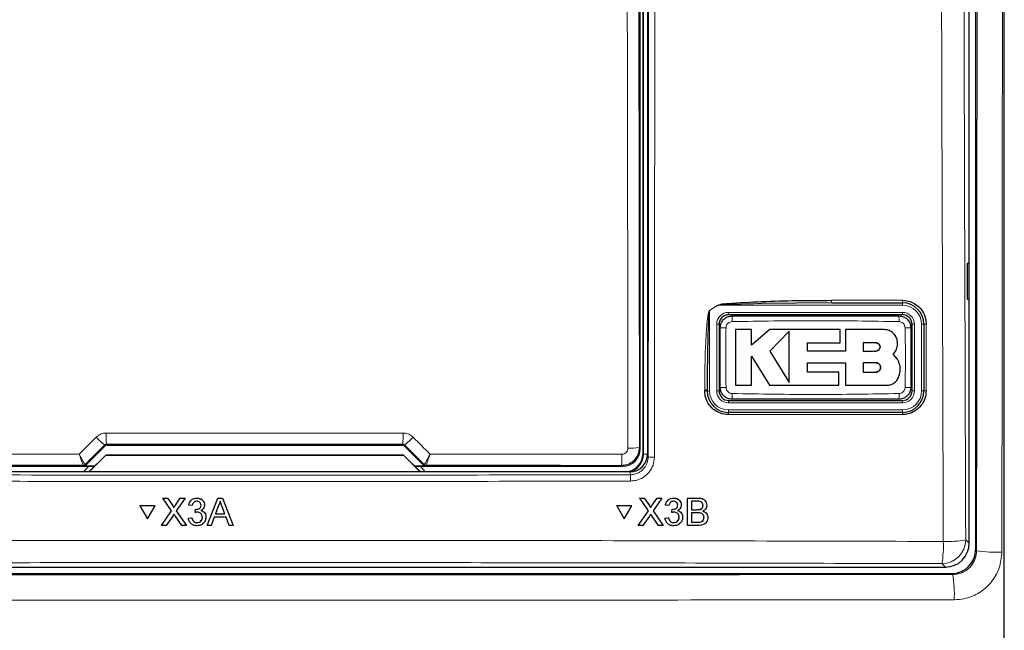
# Paper-space layout 'Blatt3' of a CAD drawing. Header units: millimetres. Extents: x 5 to 418, y 2 to 292.
# Tile 9 of 56: x 72 to 99, y 150 to 168. Entities that reach past the tile are written whole.
import ezdxf

# ---------------------------------------------------------------- set-up
doc = ezdxf.new("R2010")
doc.units = ezdxf.units.MM

psp = doc.layouts.new('Blatt3')

# ---------------------------------------------------------------- linework, layer by layer
at = {"color": 7, "linetype": 'Continuous', "lineweight": 25}
for p, q in [((98.6699, 222.0691), (98.6699, 152.7106)), ((98.4908, 152.8888), (98.4908, 198.1014)), ((99.4741, 145.3329), (99.4741, 194.1507)), ((89.3574, 193.0231), (89.3574, 155.3897)), ((89.4908, 193.0565), (89.4908, 155.3909)), ((89.2848, 155.5456), (89.2848, 192.8672)), ((98.489, 160.7231), (98.4383, 160.724)), ((98.4383, 160.724), (98.4383, 159.7221)), ((98.489, 159.723), (98.489, 160.7231)), ((94.6442, 159.6231), (92.6816, 159.6062)), ((94.6442, 159.6231), (96.6241, 159.6231)), ((98.4383, 159.7221), (98.489, 159.723)), ((91.4908, 159.0231), (91.4908, 157.1564)), ((96.6241, 159.2897), (91.7574, 159.2897)), ((96.8908, 157.1564), (96.8908, 159.0231)), ((97.2241, 159.0231), (97.2241, 157.1564)), ((92.4017, 158.8744), (91.9509, 158.8744)), ((92.4017, 158.4372), (92.4017, 158.8744)), ((92.9148, 158.8744), (92.4017, 158.4372)), ((94.8823, 158.8744), (92.9148, 158.8744)), ((93.4526, 158.8256), (92.9148, 158.2724)), ((94.8823, 158.5041), (94.8823, 158.8744)), ((95.0248, 158.8744), (95.0248, 158.2677)), ((96.1092, 158.8744), (95.0248, 158.8744)), ((93.963, 158.5041), (94.8823, 158.5041)), ((93.963, 158.2677), (93.963, 158.5041)), ((95.8817, 158.5012), (95.5248, 158.5012)), ((95.5248, 158.5012), (95.5248, 158.2724)), ((92.9148, 158.2724), (93.4526, 157.3886)), ((95.0248, 158.2677), (93.963, 158.2677)), ((95.5248, 158.2724), (95.8817, 158.2724)), ((92.4015, 158.1294), (92.8978, 157.3137)), ((92.4015, 157.3137), (92.4015, 158.1294)), ((93.9632, 157.9449), (95.0248, 157.9449)), ((93.9632, 157.6835), (93.9632, 157.9449)), ((95.0248, 157.9449), (95.0248, 157.3137)), ((95.5248, 157.9449), (95.5248, 157.6835)), ((95.8817, 157.9449), (95.5248, 157.9449)), ((96.4837, 158.0447), (96.367, 158.1892)), ((94.8455, 157.6835), (93.9632, 157.6835)), ((94.8455, 157.3137), (94.8455, 157.6835)), ((95.5248, 157.6835), (95.8817, 157.6835)), ((91.1574, 157.1564), (91.1574, 157.1794)), ((91.9509, 157.3137), (92.4015, 157.3137)), ((92.8978, 157.3137), (94.8455, 157.3137)), ((95.0248, 157.3137), (96.1886, 157.3137)), ((91.7574, 156.8897), (96.6241, 156.8897)), ((96.6241, 156.5564), (91.7574, 156.5564)), ((73.7544, 155.07), (74.3046, 155.6202)), ((74.3517, 155.6397), (82.6298, 155.6397)), ((82.677, 155.6202), (83.2271, 155.07)), ((73.85, 154.8897), (74.3219, 155.3616)), ((74.3241, 155.3564), (73.8574, 154.8897)), ((74.3219, 155.3616), (74.3241, 155.3564)), ((74.3219, 155.3616), (82.6596, 155.3616)), ((82.6574, 155.3564), (74.3241, 155.3564)), ((82.6596, 155.3616), (82.6574, 155.3564)), ((83.1241, 154.8897), (82.6574, 155.3564)), ((82.6596, 155.3616), (83.1315, 154.8897)), ((88.9914, 154.8897), (67.9901, 154.8897)), ((68.1966, 155.0456), (74.0059, 155.0456)), ((73.8546, 155.0456), (73.7038, 154.8948)), ((73.7038, 154.8948), (73.7038, 154.8897)), ((74.0108, 155.0505), (73.7072, 155.0505)), ((83.2743, 155.0505), (82.9707, 155.0505)), ((82.9756, 155.0456), (88.7849, 155.0456)), ((83.2777, 154.8948), (83.1269, 155.0456)), ((83.2777, 154.8897), (83.2777, 154.8948)), ((75.9234, 154.1547), (75.9236, 154.1569)), ((76.1676, 153.8013), (75.9234, 154.1547)), ((75.9234, 154.1547), (76.0536, 154.1547)), ((76.0536, 154.1547), (76.0538, 154.1569)), ((76.0536, 154.1547), (76.1875, 153.961)), ((76.2773, 153.9608), (76.4106, 154.1547)), ((76.5426, 154.1547), (76.2987, 153.8001)), ((76.4106, 154.1547), (76.4107, 154.1568)), ((76.4106, 154.1547), (76.5426, 154.1547)), ((76.5426, 154.1547), (76.5428, 154.1568)), ((76.8704, 154.1547), (76.8705, 154.1568)), ((77.1607, 153.3897), (77.4649, 154.1547)), ((77.4649, 154.1547), (77.465, 154.1568)), ((77.4649, 154.1547), (77.5868, 154.1547)), ((77.5868, 154.1547), (77.587, 154.1569)), ((77.5868, 154.1547), (77.8914, 153.3897)), ((89.2669, 154.1569), (89.3971, 154.1569)), ((89.2681, 154.1547), (89.2669, 154.1569)), ((89.5112, 153.8013), (89.2681, 154.1547)), ((89.2681, 154.1547), (89.3983, 154.1547)), ((89.3983, 154.1547), (89.3971, 154.1569)), ((89.3971, 154.1569), (89.5303, 153.9632)), ((89.3983, 154.1547), (89.5315, 153.961)), ((89.6213, 153.9608), (89.755, 154.1547)), ((89.887, 154.1547), (89.6422, 153.8001)), ((89.755, 154.1547), (89.7538, 154.1568)), ((89.755, 154.1547), (89.887, 154.1547)), ((89.887, 154.1547), (89.8858, 154.1568)), ((90.2145, 154.1547), (90.2134, 154.1568)), ((90.6074, 153.3897), (90.6092, 154.1547)), ((90.6092, 154.1547), (90.6081, 154.1568)), ((90.6092, 154.1547), (90.8961, 154.1547)), ((90.7171, 154.0664), (90.7165, 153.831)), ((90.863, 154.0664), (90.7171, 154.0664)), ((75.2796, 153.9385), (75.2797, 153.9407)), ((75.2796, 153.9385), (75.4914, 153.5726)), ((75.7029, 153.9385), (75.2796, 153.9385)), ((75.7031, 153.9407), (75.2797, 153.9407)), ((75.4914, 153.5726), (75.7029, 153.9385)), ((75.7029, 153.9385), (75.7031, 153.9407)), ((75.8843, 153.3897), (76.1676, 153.8013)), ((76.2273, 153.8881), (76.2274, 153.8902)), ((76.2987, 153.8001), (76.5822, 153.3897)), ((76.6462, 153.9585), (76.6464, 153.9607)), ((76.7445, 153.9487), (76.6462, 153.9585)), ((76.8223, 153.7526), (76.8324, 153.8409)), ((76.8324, 153.8409), (76.8325, 153.843)), ((76.8465, 153.8398), (76.8467, 153.8419)), ((77.0877, 153.9456), (77.0879, 153.948)), ((77.0885, 153.9602), (77.0887, 153.9623)), ((77.4735, 153.9251), (77.3951, 153.7134)), ((77.6568, 153.7134), (77.5823, 153.9144)), ((88.6241, 153.9385), (88.6229, 153.9407)), ((89.046, 153.9407), (88.6229, 153.9407)), ((89.0472, 153.9385), (88.6241, 153.9385)), ((88.6241, 153.9385), (88.8348, 153.5726)), ((88.8348, 153.5726), (89.0472, 153.9385)), ((89.0472, 153.9385), (89.046, 153.9407)), ((89.227, 153.3897), (89.5112, 153.8013)), ((89.563, 153.9112), (89.5616, 153.9137)), ((89.6422, 153.8001), (89.9244, 153.3897)), ((89.9899, 153.9585), (89.9888, 153.9607)), ((90.0881, 153.9487), (89.9899, 153.9585)), ((90.1653, 153.7526), (90.1757, 153.8409)), ((90.1757, 153.8409), (90.1745, 153.843)), ((90.1898, 153.8398), (90.1887, 153.8419)), ((90.3337, 153.957), (90.3326, 153.9591)), ((90.4097, 154.0484), (90.4084, 154.0508)), ((90.7165, 153.831), (90.8745, 153.831)), ((90.9666, 153.8401), (90.9654, 153.8423)), ((91.041, 153.9469), (91.0398, 153.9491)), ((91.1262, 154.0464), (91.1249, 154.0489)), ((76.1976, 153.653), (76.0163, 153.3897)), ((76.4518, 153.3897), (76.2651, 153.66)), ((76.6365, 153.5957), (76.7348, 153.6055)), ((76.6365, 153.5957), (76.6366, 153.5978)), ((76.7348, 153.6055), (76.7349, 153.6076)), ((76.8223, 153.7526), (76.8224, 153.7547)), ((77.127, 153.5974), (77.1272, 153.5998)), ((77.1279, 153.6199), (77.1281, 153.622)), ((77.3626, 153.6251), (77.2754, 153.3897)), ((77.6894, 153.6251), (77.3626, 153.6251)), ((77.3951, 153.7134), (77.6568, 153.7134)), ((77.7767, 153.3897), (77.6894, 153.6251)), ((89.5407, 153.653), (89.3589, 153.3897)), ((89.7941, 153.3897), (89.6083, 153.66)), ((89.9793, 153.5957), (89.9781, 153.5978)), ((89.9793, 153.5957), (90.0775, 153.6055)), ((90.0775, 153.6055), (90.0764, 153.6076)), ((90.1653, 153.7526), (90.1642, 153.7547)), ((90.3722, 153.6206), (90.3711, 153.6228)), ((90.4474, 153.7204), (90.4461, 153.7228)), ((90.7163, 153.7428), (90.7157, 153.478)), ((90.8851, 153.7428), (90.7163, 153.7428)), ((91.0696, 153.6104), (91.0685, 153.6126)), ((91.157, 153.6976), (91.1557, 153.7001)), ((75.8843, 153.3897), (75.8845, 153.3919)), ((76.0163, 153.3897), (75.8843, 153.3897)), ((76.5822, 153.3897), (76.4518, 153.3897)), ((76.5822, 153.3897), (76.5824, 153.3918)), ((76.8786, 153.4682), (76.8787, 153.4703)), ((77.1607, 153.3897), (77.1609, 153.3918)), ((77.2754, 153.3897), (77.1607, 153.3897)), ((77.8914, 153.3897), (77.7767, 153.3897)), ((77.8914, 153.3897), (77.8916, 153.3919)), ((89.227, 153.3897), (89.2258, 153.3919)), ((89.3589, 153.3897), (89.227, 153.3897)), ((89.9244, 153.3897), (89.7941, 153.3897)), ((89.9244, 153.3897), (89.9233, 153.3918)), ((90.0052, 153.503), (90.0065, 153.5006)), ((90.2208, 153.4682), (90.2197, 153.4703)), ((90.6074, 153.3897), (90.6063, 153.3919)), ((90.8951, 153.3897), (90.6074, 153.3897)), ((90.7157, 153.478), (90.897, 153.478)), ((90.9625, 153.4817), (90.9613, 153.4838)), ((59.1565, 152.2231), (97.825, 152.2231)), ((58.9782, 152.044), (98.0033, 152.044))]:
    psp.add_line(p, q, dxfattribs=at)
at = {"color": 7, "linetype": 'Continuous', "lineweight": 18}
for p, q in [((89.372, 155.3897), (89.372, 193.0231)), ((89.2427, 170.0272), (89.2585, 155.5719)), ((94.641, 159.6938), (96.6204, 159.6938)), ((96.6241, 159.5564), (96.6241, 159.6231)), ((91.4537, 159.5564), (91.2241, 159.409)), ((91.2241, 159.409), (91.2241, 157.1564)), ((91.4537, 159.5564), (91.4511, 159.5604)), ((96.6241, 159.5564), (91.4537, 159.5564)), ((91.7574, 159.3564), (96.6241, 159.3564)), ((91.7574, 159.3564), (91.7574, 159.2897)), ((96.6241, 159.3564), (96.6241, 159.2897)), ((91.4241, 157.1564), (91.4241, 159.0231)), ((91.4241, 159.0231), (91.4908, 159.0231)), ((96.8908, 159.0231), (96.9574, 159.0231)), ((96.9574, 159.0231), (96.9574, 157.1564)), ((97.1574, 157.1564), (97.1574, 159.0231)), ((97.1574, 159.0231), (97.2241, 159.0231)), ((91.0882, 157.1606), (91.0882, 157.1836)), ((91.2241, 157.1564), (91.1574, 157.1564)), ((91.4241, 157.1564), (91.4908, 157.1564)), ((96.8908, 157.1564), (96.9574, 157.1564)), ((97.1574, 157.1564), (97.2241, 157.1564)), ((91.7574, 156.8897), (91.7574, 156.8231)), ((96.6241, 156.8231), (91.7574, 156.8231)), ((96.6241, 156.8897), (96.6241, 156.8231)), ((91.7574, 156.6231), (96.6241, 156.6231)), ((91.7574, 156.6231), (91.7574, 156.5564)), ((96.6241, 156.6231), (96.6241, 156.5564)), ((96.6204, 156.494), (91.7547, 156.494)), ((74.3046, 155.6202), (74.2944, 155.6447)), ((74.3415, 155.6644), (74.3517, 155.6397)), ((82.6298, 155.6397), (82.6401, 155.6644)), ((82.6871, 155.6447), (82.677, 155.6202)), ((89.2585, 155.5719), (89.2848, 155.5456)), ((89.372, 155.3897), (89.3574, 155.3897)), ((89.372, 155.3897), (89.4908, 155.3897)), ((89.4908, 155.3909), (89.5068, 155.3106)), ((73.6974, 155.0743), (73.6972, 155.0744)), ((73.7072, 155.0505), (73.6974, 155.0743)), ((73.7445, 155.0938), (73.7442, 155.0939)), ((73.7445, 155.0938), (73.7544, 155.07)), ((83.2271, 155.07), (83.237, 155.0938)), ((83.237, 155.0938), (83.2373, 155.0939)), ((83.2841, 155.0743), (83.2743, 155.0505)), ((83.2843, 155.0744), (83.2841, 155.0743)), ((88.7849, 155.0456), (88.7586, 155.0719)), ((89.0073, 154.8103), (88.9914, 154.8897)), ((90.8961, 154.1547), (90.8949, 154.1569)), ((76.1875, 153.961), (76.1876, 153.9632)), ((76.2773, 153.9608), (76.2775, 153.963)), ((89.5315, 153.961), (89.5303, 153.9632)), ((89.6213, 153.9608), (89.6201, 153.963)), ((90.8745, 153.831), (90.8733, 153.8332)), ((90.897, 153.478), (90.8958, 153.4802)), ((98.3937, 152.9859), (98.4908, 152.8888)), ((98.6699, 152.7106), (98.6982, 152.6823)), ((97.825, 152.2231), (97.7279, 152.3202)), ((98.0316, 152.0158), (98.0033, 152.044))]:
    psp.add_line(p, q, dxfattribs=at)
at = {"color": 7, "linetype": 'Continuous', "lineweight": 18, "flags": 128}
for points in [[(88.937, 155.5512), (88.9362, 156.2166), (88.9333, 158.878), (88.9212, 170.0064)], [(91.2241, 159.409), (91.2238, 159.4095), (91.2235, 159.41), (91.2231, 159.4106), (91.2228, 159.4111), (91.2225, 159.4116), (91.2222, 159.4121), (91.2218, 159.4126), (91.2215, 159.4131)]]:
    psp.add_lwpolyline(points, dxfattribs=at)
at = {"color": 7, "linetype": 'Continuous', "lineweight": 18}
for centre, radius, start, end in [((95.0102, 159.6754), 0.3697, 177.15399, 188.14165), ((96.9498, 159.6754), 0.3299, 176.81146, 189.13215), ((91.7574, 159.0231), 0.3333, 90, 180), ((96.6241, 159.0231), 0.5333, 0, 90), ((96.6241, 159.0231), 0.3333, 0, 90), ((93.8728, 159.1353), 2.019, 176.5613, 181.10574), ((94.5117, 159.1353), 2.016, 358.89256, 3.4435), ((97.2719, 158.7732), 0.2544, 86.60506, 100.82752), ((91.6453, 156.9939), 1.9329, 88.84421, 93.59596), ((96.7363, 156.996), 1.9308, 86.40242, 91.15906), ((91.1059, 156.9026), 0.2816, 79.45211, 93.59975), ((91.1059, 156.8799), 0.2813, 79.44538, 93.60648), ((91.7574, 157.1564), 0.5333, 180, 270), ((91.7574, 157.1564), 0.3333, 180, 270), ((91.6453, 159.186), 1.9335, 266.40474, 271.15498), ((96.6241, 157.1564), 0.5333, 270, 0), ((96.6241, 157.1564), 0.3333, 270, 0), ((96.7362, 159.1854), 1.9328, 268.8442, 273.59604), ((97.2719, 156.9137), 0.2474, 86.50842, 101.14062), ((93.8698, 157.0441), 2.016, 178.89262, 183.44359), ((94.5102, 157.0442), 2.0176, 356.55887, 1.10644), ((92.1344, 156.5089), 0.38, 172.81928, 182.25139), ((96.8995, 156.5089), 0.2795, 170.21036, 183.05545), ((75.1886, 156.8884), 1.5318, 222.19105, 234.28272), ((79.9875, 155.9054), 5.6511, 179.27487, 182.44426), ((76.9917, 155.9055), 5.6535, 357.55642, 0.72446), ((81.7928, 156.8884), 1.5318, 305.71757, 317.80866), ((89.0117, 156.894), 1.3449, 266.81545, 280.57302), ((86.479, 155.3131), 2.2923, 353.96188, 1.78492), ((89.6369, 156.0067), 0.7081, 259.40943, 273.41368), ((73.6974, 155.1409), 0.0667, 270.0135, 314.98572), ((83.2841, 155.1409), 0.0667, 225.01463, 269.98616), ((87.3027, 154.6704), 1.7103, 358.75871, 4.69181), ((97.7258, 152.988), 0.6679, 270.18334, 359.81655), ((97.8955, 155.5526), 2.6145, 267.18248, 280.98418), ((94.8229, 152.8146), 2.9468, 350.33992, 2.4611), ((99.2295, 155.7469), 3.1103, 260.16389, 273.2621), ((94.8418, 151.4847), 3.2337, 356.86319, 9.45365)]:
    psp.add_arc(centre, radius, start, end, dxfattribs=at)
at = {"color": 7, "linetype": 'Continuous', "lineweight": 25}
for centre, radius, start, end in [((96.6241, 159.0231), 0.6, 0, 90), ((91.7574, 159.0231), 0.2667, 90, 180), ((96.6241, 159.0231), 0.2667, 360, 90), ((91.7574, 157.1564), 0.6, 180, 270), ((91.7574, 157.1564), 0.2667, 180, 270), ((96.6241, 157.1564), 0.6, 270, 360), ((96.6241, 157.1564), 0.2667, 270, 360), ((88.8574, 155.3897), 0.5, 270, 0), ((88.8574, 155.3897), 0.5146, 283.67927, 0), ((73.6971, 155.141), 0.0666, 270.061, 314.97395), ((83.2844, 155.141), 0.0666, 225.02515, 269.9399)]:
    psp.add_arc(centre, radius, start, end, dxfattribs=at)
at = {"color": 7, "linetype": 'Continuous', "lineweight": 18}
for centre, major_axis, ratio, start_param, end_param in [((97.1542, 171.2497), (295.3334, 295.4238), 0.0123167, 1.6359514, 1.6378189), ((78.4908, 150.5319), (294.0695, 0), 0.0174551, 1.5566859, 1.5849067), ((59.8273, 171.2497), (-295.3334, 295.4238), 0.0123167, 4.6453664, 4.6472339), ((78.4908, 149.9427), (294.0328, 0), 0.0174551, 1.5871, 1.6057242), ((78.4908, 149.9427), (294.0328, 0), 0.0174551, 1.5358685, 1.5544927)]:
    psp.add_ellipse(centre, major_axis=major_axis, ratio=ratio, start_param=start_param, end_param=end_param, dxfattribs=at)
at = {"color": 7, "linetype": 'Continuous', "lineweight": 25}
for centre, major_axis, ratio, start_param, end_param in [((74.3517, 155.573), (-0.0255, 0.0616), 0.9998216, 5.8905493, 6.6758213), ((82.6298, 155.573), (0.0255, 0.0616), 0.9998216, 5.8905493, 6.6758213), ((88.7849, 155.5456), (0.3536, 0.3536), 0.9998985, 3.9271431, 5.4976349), ((88.9907, 155.3916), (0.0982, -0.4923), 0.9960441, 6.0870179, 7.6562931), ((73.7072, 155.1172), (0.0255, -0.0616), 0.9998216, 5.8905493, 6.6758213), ((83.2743, 155.1172), (0.0255, 0.0616), 0.9998216, 2.7489567, 3.5342286), ((97.8232, 152.8906), (0.4727, -0.4727), 0.9972647, 5.4991567, 7.0672139), ((98.0031, 152.7108), (-0.4715, 0.4715), 0.9996955, 2.3563468, 3.9268385)]:
    psp.add_ellipse(centre, major_axis=major_axis, ratio=ratio, start_param=start_param, end_param=end_param, dxfattribs=at)
at = {"color": 7, "linetype": 'Continuous', "lineweight": 18}
for points, knots in [([(97.767, 152.9412), (97.7654, 153.3846), (97.7576, 155.6018), (97.7265, 164.9167), (97.6902, 178.221), (97.6712, 189.7585), (97.664, 194.1878)], [0, 0, 0, 0, 0.03228761, 0.16143821, 0.67806662, 1, 1, 1, 1]), ([(98.291, 194.206), (98.3027, 187.3325), (98.3261, 173.5826), (98.3711, 159.8524), (98.3937, 152.9859)], [0, 0, 0, 0, 0.4998997, 1, 1, 1, 1]), ([(98.6982, 152.6823), (98.702, 156.4208), (98.7095, 163.8983), (98.7205, 177.7511), (98.7253, 187.8694), (98.7284, 194.2438)], [0, 0, 0, 0, 0.27005696, 0.5401438, 1, 1, 1, 1]), ([(99.4368, 194.1507), (99.4338, 187.7984), (99.4289, 177.7004), (99.4179, 163.865), (99.4103, 156.3829), (99.4065, 152.6417)], [0, 0, 0, 0, 0.4588365, 0.7294033, 1, 1, 1, 1]), ([(89.5068, 155.3106), (89.5134, 161.6043), (89.5267, 174.1938), (89.5339, 186.7994), (89.5376, 193.1033)], [0, 0, 0, 0, 0.4999168, 1, 1, 1, 1]), ([(89.7099, 193.0985), (89.7098, 192.9875), (89.7095, 192.4321), (89.7083, 190.0998), (89.703, 180.7711), (89.6936, 168.7235), (89.6825, 158.4627), (89.6791, 155.2998)], [0, 0, 0, 0, 0.0088087, 0.0440433, 0.1849823, 0.7487664, 1, 1, 1, 1]), ([(92.6816, 159.6062), (92.3719, 159.5978), (91.9851, 159.5873), (91.5746, 159.5753), (91.4759, 159.5599), (91.4537, 159.5564)], [0, 0, 0, 0, 0.7565324, 0.94513166, 1, 1, 1, 1]), ([(91.0882, 157.1836), (91.0884, 157.2723), (91.0896, 157.7159), (91.1025, 158.2813), (91.1332, 158.8311), (91.153, 159.0707), (91.1699, 159.2153), (91.1834, 159.302), (91.1963, 159.3594), (91.206, 159.3936), (91.2176, 159.4103), (91.2208, 159.4125), (91.2215, 159.4131)], [0, 0, 0, 0, 0.1187953, 0.5940503, 0.7569488, 0.8560529, 0.9159265, 0.9518662, 0.9733046, 0.9948395, 0.9987731, 1, 1, 1, 1]), ([(91.2215, 159.4131), (91.259, 159.437), (91.3357, 159.4858), (91.4121, 159.5352), (91.4511, 159.5604)], [0, 0, 0, 0, 0.4887737, 1, 1, 1, 1]), ([(91.8542, 159.0963), (91.8353, 159.0941), (91.7975, 159.0897), (91.7472, 159.0602), (91.7089, 159.0174), (91.688, 158.9702), (91.6854, 158.9389), (91.6843, 158.9265)], [0, 0, 0, 0, 0.2133977, 0.4285953, 0.6443174, 0.8592696, 1, 1, 1, 1]), ([(96.5274, 159.0963), (95.7487, 159.1098), (94.1909, 159.1367), (92.6332, 159.1098), (91.8542, 159.0963)], [0, 0, 0, 0, 0.49989568, 1, 1, 1, 1]), ([(96.6972, 158.9265), (96.695, 158.9453), (96.6906, 158.9832), (96.661, 159.0335), (96.6182, 159.0718), (96.571, 159.0927), (96.5397, 159.0953), (96.5274, 159.0963)], [0, 0, 0, 0, 0.2138454, 0.4291995, 0.6449158, 0.8596436, 1, 1, 1, 1]), ([(97.287, 159.0271), (97.287, 158.9828), (97.287, 158.761), (97.287, 158.1388), (97.287, 157.561), (97.287, 157.1606)], [0, 0, 0, 0, 0.0712951, 0.3564724, 1, 1, 1, 1]), ([(91.6843, 158.9265), (91.6806, 158.709), (91.671, 158.1512), (91.6793, 157.5933), (91.6843, 157.253)], [0, 0, 0, 0, 0.389865, 1, 1, 1, 1]), ([(96.6972, 157.253), (96.7009, 157.4704), (96.7105, 158.0282), (96.7022, 158.5861), (96.6972, 158.9265)], [0, 0, 0, 0, 0.389867, 1, 1, 1, 1]), ([(91.6843, 157.253), (91.6865, 157.2341), (91.6909, 157.1962), (91.7205, 157.1459), (91.7634, 157.1076), (91.8106, 157.0868), (91.8418, 157.0841), (91.8542, 157.0831)], [0, 0, 0, 0, 0.2138475, 0.4292026, 0.6449138, 0.859644, 1, 1, 1, 1]), ([(96.5274, 157.0831), (96.5462, 157.0853), (96.584, 157.0897), (96.6343, 157.1192), (96.6727, 157.162), (96.6936, 157.2093), (96.6962, 157.2406), (96.6972, 157.253)], [0, 0, 0, 0, 0.2133928, 0.4285874, 0.6443148, 0.8592626, 1, 1, 1, 1]), ([(91.8542, 157.0831), (92.6329, 157.0696), (94.1906, 157.0427), (95.7483, 157.0696), (96.5274, 157.0831)], [0, 0, 0, 0, 0.4998953, 1, 1, 1, 1]), ([(73.5814, 155.3869), (73.7122, 155.5178), (73.8696, 155.6754), (74.0271, 155.8329), (74.0537, 155.8596)], [0, 0, 0, 0, 0.830622, 1, 1, 1, 1]), ([(74.0537, 155.8596), (74.0886, 155.8882), (74.1583, 155.9455), (74.2624, 155.9743), (74.322, 155.9764), (74.3368, 155.977)], [0, 0, 0, 0, 0.4289688, 0.8581065, 1, 1, 1, 1]), ([(74.3368, 155.977), (74.559, 155.977), (75.67, 155.9773), (78.4394, 155.9777), (80.9865, 155.9772), (82.6447, 155.977)], [0, 0, 0, 0, 0.0802422, 0.4012143, 1, 1, 1, 1]), ([(82.6447, 155.977), (82.6896, 155.9725), (82.7793, 155.9636), (82.8732, 155.9104), (82.9168, 155.8698), (82.9278, 155.8596)], [0, 0, 0, 0, 0.4282331, 0.8563406, 1, 1, 1, 1]), ([(82.9278, 155.8596), (83.0846, 155.7027), (83.2421, 155.5451), (83.3995, 155.3875), (83.4001, 155.3869)], [0, 0, 0, 0, 0.9960454, 1, 1, 1, 1]), ([(74.3415, 155.6644), (74.339, 155.6644), (74.329, 155.664), (74.3114, 155.6589), (74.3001, 155.6495), (74.2944, 155.6447)], [0, 0, 0, 0, 0.1384775, 0.5625141, 1, 1, 1, 1]), ([(82.6871, 155.6447), (82.6853, 155.6464), (82.6782, 155.6531), (82.6628, 155.6621), (82.6476, 155.6637), (82.6401, 155.6644)], [0, 0, 0, 0, 0.1482242, 0.579923, 1, 1, 1, 1]), ([(89.2585, 155.5719), (89.2529, 155.5158), (89.2419, 155.4033), (89.1558, 155.2535), (89.0292, 155.1406), (88.8887, 155.0806), (88.7958, 155.0744), (88.7586, 155.0719)], [0, 0, 0, 0, 0.2145749, 0.4294585, 0.6438366, 0.8576315, 1, 1, 1, 1]), ([(88.7702, 155.3845), (88.7826, 155.3853), (88.8136, 155.3873), (88.8605, 155.4073), (88.9028, 155.445), (88.9315, 155.495), (88.9351, 155.5325), (88.937, 155.5512)], [0, 0, 0, 0, 0.1424492, 0.3561874, 0.5704219, 0.7852496, 1, 1, 1, 1]), ([(68.2113, 155.3845), (68.4334, 155.3846), (69.5439, 155.3853), (71.3338, 155.3862), (72.902, 155.3867), (73.5814, 155.3869)], [0, 0, 0, 0, 0.1241021, 0.6205162, 1, 1, 1, 1]), ([(73.7442, 155.0939), (73.7436, 155.0942), (73.7406, 155.0958), (73.7252, 155.1181), (73.6874, 155.184), (73.6427, 155.2674), (73.6087, 155.3332), (73.5911, 155.3677), (73.5844, 155.381), (73.5817, 155.3862), (73.5814, 155.3869)], [0, 0, 0, 0, 0.0500923, 0.2741444, 0.5151568, 0.7656666, 0.9118825, 0.9655795, 0.9952752, 1, 1, 1, 1]), ([(73.6972, 155.0744), (73.6967, 155.0747), (73.6944, 155.0767), (73.6832, 155.1007), (73.6562, 155.1711), (73.6246, 155.2599), (73.6006, 155.3299), (73.5882, 155.3665), (73.5835, 155.3806), (73.5816, 155.3861), (73.5814, 155.3869)], [0, 0, 0, 0, 0.0500958, 0.2741458, 0.5151581, 0.7656654, 0.9118863, 0.965581, 0.9952748, 1, 1, 1, 1]), ([(83.4001, 155.3869), (83.3998, 155.3862), (83.3987, 155.384), (83.3959, 155.3784), (83.389, 155.3649), (83.3708, 155.3292), (83.3357, 155.2615), (83.2909, 155.1783), (83.2543, 155.115), (83.2405, 155.0953), (83.2377, 155.0941), (83.2373, 155.0939)], [0, 0, 0, 0, 0.00472483, 0.0144594, 0.03683657, 0.09438951, 0.25300251, 0.50158447, 0.74153641, 0.9644233, 1, 1, 1, 1]), ([(83.4001, 155.3869), (83.3999, 155.3861), (83.3991, 155.3838), (83.3971, 155.3779), (83.3923, 155.3635), (83.3795, 155.3255), (83.3548, 155.2536), (83.3231, 155.165), (83.2969, 155.0973), (83.2868, 155.0761), (83.2846, 155.0746), (83.2843, 155.0744)], [0, 0, 0, 0, 0.0047253, 0.0144601, 0.036837, 0.0943865, 0.2530045, 0.5015878, 0.7415288, 0.9644168, 1, 1, 1, 1]), ([(83.4001, 155.3869), (83.5855, 155.3868), (84.6596, 155.3865), (86.4498, 155.3858), (88.0542, 155.3849), (88.7702, 155.3845)], [0, 0, 0, 0, 0.1035199, 0.5999338, 1, 1, 1, 1]), ([(89.0073, 154.8103), (89.0438, 154.8128), (89.1364, 154.8192), (89.2767, 154.8791), (89.4037, 154.9923), (89.49, 155.1421), (89.5012, 155.2544), (89.5068, 155.3106)], [0, 0, 0, 0, 0.1400742, 0.3550494, 0.5700543, 0.7850307, 1, 1, 1, 1]), ([(89.6791, 155.2998), (89.6716, 155.225), (89.6567, 155.0752), (89.5415, 154.8756), (89.372, 154.7249), (89.1848, 154.6451), (89.0613, 154.6367), (89.0126, 154.6334)], [0, 0, 0, 0, 0.2149315, 0.4298775, 0.6448762, 0.8598858, 1, 1, 1, 1]), ([(89.0126, 154.6334), (88.9016, 154.6331), (88.3463, 154.6316), (86.0139, 154.6257), (81.4516, 154.6183), (74.9908, 154.6176), (70.3099, 154.6281), (67.9689, 154.6334)], [0, 0, 0, 0, 0.0158376, 0.0791881, 0.3325979, 0.6662229, 1, 1, 1, 1]), ([(67.9742, 154.8103), (71.478, 154.803), (78.489, 154.7883), (85.5, 154.803), (89.0073, 154.8103)], [0, 0, 0, 0, 0.4997441, 1, 1, 1, 1]), ([(59.2146, 152.9412), (59.6583, 152.9425), (61.8768, 152.9492), (67.6492, 152.9633), (76.542, 152.9735), (87.18, 152.9687), (94.2514, 152.9503), (97.767, 152.9412)], [0, 0, 0, 0, 0.0345663, 0.1728355, 0.4494018, 0.7262637, 1, 1, 1, 1]), ([(98.0316, 152.0158), (98.0809, 152.0191), (98.2046, 152.0275), (98.3919, 152.1078), (98.5609, 152.2586), (98.6758, 152.4583), (98.6907, 152.6076), (98.6982, 152.6823)], [0, 0, 0, 0, 0.14231702, 0.35656613, 0.57073782, 0.78521655, 1, 1, 1, 1]), ([(99.4065, 152.6417), (99.3916, 152.492), (99.3618, 152.1925), (99.1316, 151.7931), (98.7932, 151.4915), (98.4179, 151.331), (98.1697, 151.3143), (98.0707, 151.3077)], [0, 0, 0, 0, 0.2144381, 0.428949, 0.6433382, 0.8577355, 1, 1, 1, 1]), ([(97.7279, 152.3202), (94.5308, 152.3286), (88.1338, 152.3456), (78.516, 152.352), (68.8841, 152.3457), (62.4647, 152.3287), (59.2536, 152.3202)], [0, 0, 0, 0, 0.24945533, 0.4991275, 0.74945417, 1, 1, 1, 1]), ([(58.9499, 152.0158), (61.7174, 152.0133), (67.2541, 152.0083), (76.5423, 152.0052), (86.8082, 152.0062), (94.2904, 152.0126), (98.0316, 152.0158)], [0, 0, 0, 0, 0.21259308, 0.42531871, 0.71265922, 1, 1, 1, 1]), ([(98.0707, 151.3077), (94.322, 151.3045), (86.8248, 151.298), (76.5402, 151.297), (67.2334, 151.3002), (61.6856, 151.3052), (58.9109, 151.3077)], [0, 0, 0, 0, 0.2873416, 0.5746813, 0.7872745, 1, 1, 1, 1])]:
    psp.add_open_spline(points, degree=3, knots=knots, dxfattribs=at)
at = {"color": 7, "linetype": 'Continuous', "lineweight": 25}
for points, knots in [([(91.4511, 159.5604), (91.4732, 159.5674), (91.5697, 159.5977), (91.9835, 159.6226), (93.0203, 159.6871), (93.9859, 159.6911), (94.641, 159.6938)], [0, 0, 0, 0, 0.0217457, 0.0946594, 0.3858774, 1, 1, 1, 1]), ([(96.6204, 159.6938), (96.6955, 159.6864), (96.8456, 159.6716), (97.0455, 159.5563), (97.1963, 159.3867), (97.2758, 159.1993), (97.2838, 159.0757), (97.287, 159.0271)], [0, 0, 0, 0, 0.2148588, 0.4297044, 0.6450146, 0.8605833, 1, 1, 1, 1]), ([(91.2241, 159.409), (91.2237, 159.4085), (91.222, 159.4059), (91.2161, 159.3881), (91.2115, 159.3549), (91.205, 159.2976), (91.1983, 159.2111), (91.1898, 159.0664), (91.1799, 158.8268), (91.1646, 158.2768), (91.1581, 157.7117), (91.1575, 157.2681), (91.1574, 157.1794)], [0, 0, 0, 0, 0.0008975, 0.0042175, 0.0248094, 0.0459399, 0.0816602, 0.1414393, 0.2406404, 0.4039328, 0.8807838, 1, 1, 1, 1]), ([(91.5241, 158.9231), (91.5257, 158.9477), (91.5298, 159.0096), (91.5698, 159.1034), (91.6452, 159.1879), (91.745, 159.2453), (91.82, 159.2527), (91.8574, 159.2564)], [0, 0, 0, 0, 0.141474, 0.3561186, 0.5707582, 0.7853864, 1, 1, 1, 1]), ([(91.8574, 159.2564), (92.6354, 159.2564), (94.1909, 159.2564), (95.7465, 159.2564), (96.5241, 159.2564)], [0, 0, 0, 0, 0.50010492, 1, 1, 1, 1]), ([(96.5241, 159.2564), (96.5487, 159.2548), (96.6107, 159.2507), (96.7044, 159.2107), (96.7889, 159.1353), (96.8464, 159.0354), (96.8537, 158.9605), (96.8574, 158.9231)], [0, 0, 0, 0, 0.1414237, 0.3560696, 0.5707186, 0.7853669, 1, 1, 1, 1]), ([(91.5241, 157.2564), (91.5241, 157.5953), (91.5241, 158.1509), (91.5241, 158.7064), (91.5241, 158.9231)], [0, 0, 0, 0, 0.6100795, 1, 1, 1, 1]), ([(91.9509, 158.8744), (91.9509, 158.6692), (91.9509, 158.1491), (91.9509, 157.6288), (91.9509, 157.3137)], [0, 0, 0, 0, 0.3944613, 1, 1, 1, 1]), ([(93.4526, 157.3886), (93.4526, 157.5929), (93.4526, 158.0712), (93.4526, 158.5509), (93.4526, 158.8256)], [0, 0, 0, 0, 0.4272636, 1, 1, 1, 1]), ([(96.4837, 158.4999), (96.4795, 158.542), (96.4713, 158.6261), (96.4068, 158.7383), (96.3119, 158.823), (96.2066, 158.868), (96.1369, 158.8726), (96.1092, 158.8744)], [0, 0, 0, 0, 0.2145065, 0.4290159, 0.6435813, 0.8581812, 1, 1, 1, 1]), ([(96.8574, 158.9231), (96.8574, 158.5841), (96.8574, 158.0285), (96.8574, 157.473), (96.8574, 157.2564)], [0, 0, 0, 0, 0.610078, 1, 1, 1, 1]), ([(95.8817, 158.2724), (95.8946, 158.2737), (95.9204, 158.2762), (95.9547, 158.2961), (95.9807, 158.3253), (95.9955, 158.3617), (95.9974, 158.4009), (95.9862, 158.4384), (95.9632, 158.4701), (95.9312, 158.4922), (95.9022, 158.5005), (95.8856, 158.501), (95.8817, 158.5012)], [0, 0, 0, 0, 0.1079125, 0.2158214, 0.3237625, 0.4315503, 0.5390762, 0.6463205, 0.7533508, 0.8602706, 0.9672329, 1, 1, 1, 1]), ([(95.8817, 158.5012), (95.8945, 158.4999), (95.9202, 158.4974), (95.9544, 158.4777), (95.9804, 158.4487), (95.9953, 158.4126), (95.9975, 158.3736), (95.9866, 158.3361), (95.964, 158.3042), (95.932, 158.2817), (95.9027, 158.2731), (95.8858, 158.2725), (95.8817, 158.2724)], [0, 0, 0, 0, 0.1072008, 0.214412, 0.3214284, 0.4283376, 0.5353119, 0.6424692, 0.7498882, 0.8575862, 0.9654838, 1, 1, 1, 1]), ([(96.367, 158.1892), (96.3955, 158.2238), (96.4526, 158.293), (96.4849, 158.4062), (96.484, 158.4754), (96.4837, 158.4999)], [0, 0, 0, 0, 0.3920909, 0.7842138, 1, 1, 1, 1]), ([(95.8817, 157.6835), (95.8963, 157.6849), (95.9257, 157.6878), (95.9648, 157.7103), (95.9945, 157.7434), (96.0116, 157.7847), (96.014, 157.8293), (96.0016, 157.8721), (95.9757, 157.9086), (95.9391, 157.9343), (95.9057, 157.9441), (95.8864, 157.9447), (95.8817, 157.9449)], [0, 0, 0, 0, 0.1072308, 0.2144681, 0.3215209, 0.4284668, 0.5354548, 0.6426026, 0.7499798, 0.8576271, 0.9654905, 1, 1, 1, 1]), ([(95.8817, 157.9449), (95.8964, 157.9434), (95.9259, 157.9405), (95.9651, 157.9178), (95.9949, 157.8845), (96.0118, 157.8429), (96.0139, 157.7981), (96.0011, 157.7553), (95.9749, 157.7191), (95.9383, 157.6937), (95.9052, 157.6842), (95.8861, 157.6836), (95.8817, 157.6835)], [0, 0, 0, 0, 0.107918, 0.2158345, 0.3237457, 0.4314874, 0.5389682, 0.6461967, 0.7532318, 0.8601785, 0.967176, 1, 1, 1, 1]), ([(96.5097, 157.5293), (96.5304, 157.5869), (96.5716, 157.7021), (96.5601, 157.8869), (96.5086, 157.9932), (96.4837, 158.0447)], [0, 0, 0, 0, 0.3406004, 0.6812106, 1, 1, 1, 1]), ([(96.1886, 157.3137), (96.2276, 157.3175), (96.3056, 157.3251), (96.409, 157.385), (96.4763, 157.4582), (96.5013, 157.5114), (96.5097, 157.5293)], [0, 0, 0, 0, 0.2849713, 0.5699441, 0.8549581, 1, 1, 1, 1]), ([(91.7547, 156.494), (91.6798, 156.5013), (91.5298, 156.5161), (91.3301, 156.6311), (91.1792, 156.8004), (91.0995, 156.9879), (91.0914, 157.1117), (91.0882, 157.1606)], [0, 0, 0, 0, 0.2145903, 0.4291696, 0.6441591, 0.8595166, 1, 1, 1, 1]), ([(91.8574, 156.9231), (91.8328, 156.9247), (91.7709, 156.9288), (91.6771, 156.9687), (91.5926, 157.0441), (91.5351, 157.144), (91.5278, 157.2189), (91.5241, 157.2564)], [0, 0, 0, 0, 0.1414244, 0.3560694, 0.5707225, 0.785371, 1, 1, 1, 1]), ([(96.8574, 157.2564), (96.8558, 157.2318), (96.8517, 157.1698), (96.8117, 157.0761), (96.7364, 156.9915), (96.6365, 156.9341), (96.5616, 156.9267), (96.5241, 156.9231)], [0, 0, 0, 0, 0.1414745, 0.3561157, 0.5707595, 0.7853863, 1, 1, 1, 1]), ([(97.287, 157.1606), (97.2796, 157.0858), (97.2649, 156.9362), (97.1503, 156.7365), (96.9817, 156.5859), (96.7943, 156.5055), (96.6702, 156.4973), (96.6204, 156.494)], [0, 0, 0, 0, 0.2145188, 0.4290548, 0.6431245, 0.8569356, 1, 1, 1, 1]), ([(96.5241, 156.9231), (95.7462, 156.9231), (94.1906, 156.9231), (92.635, 156.9231), (91.8574, 156.9231)], [0, 0, 0, 0, 0.50010495, 1, 1, 1, 1]), ([(76.6462, 153.9585), (76.6538, 153.9883), (76.6688, 154.0477), (76.7266, 154.1139), (76.7982, 154.1498), (76.8463, 154.153), (76.8704, 154.1547)], [0, 0, 0, 0, 0.2802508, 0.5595218, 0.779592, 1, 1, 1, 1]), ([(76.6464, 153.9608), (76.6539, 153.9905), (76.669, 154.0499), (76.7267, 154.1162), (76.7984, 154.152), (76.8465, 154.1553), (76.8705, 154.1569)], [0, 0, 0, 0, 0.280249, 0.5595194, 0.7795925, 1, 1, 1, 1]), ([(76.8735, 154.0664), (76.8554, 154.0648), (76.8193, 154.0615), (76.7768, 154.0307), (76.7535, 153.9902), (76.7475, 153.9626), (76.7445, 153.9487)], [0, 0, 0, 0, 0.280002, 0.5591347, 0.7793248, 1, 1, 1, 1]), ([(76.8704, 154.1547), (76.9008, 154.1516), (76.9616, 154.1455), (77.0354, 154.0984), (77.0801, 154.0317), (77.0857, 153.9841), (77.0885, 153.9602)], [0, 0, 0, 0, 0.28018257, 0.55985631, 0.78, 1, 1, 1, 1]), ([(76.8705, 154.1569), (76.901, 154.1538), (76.9617, 154.1477), (77.0356, 154.1006), (77.0803, 154.034), (77.0859, 153.9863), (77.0887, 153.9624)], [0, 0, 0, 0, 0.28018327, 0.55985448, 0.77999871, 1, 1, 1, 1]), ([(76.9902, 153.957), (76.9883, 153.9738), (76.9845, 154.0074), (76.9521, 154.044), (76.9131, 154.0637), (76.8867, 154.0655), (76.8735, 154.0664)], [0, 0, 0, 0, 0.2794652, 0.5589595, 0.7792562, 1, 1, 1, 1]), ([(77.5259, 154.0664), (77.5186, 154.0391), (77.5055, 153.9904), (77.4833, 153.9451), (77.4735, 153.9251)], [0, 0, 0, 0, 0.5599128, 1, 1, 1, 1]), ([(77.5823, 153.9144), (77.5717, 153.9428), (77.5528, 153.9934), (77.5341, 154.0441), (77.5259, 154.0664)], [0, 0, 0, 0, 0.559995, 1, 1, 1, 1]), ([(89.9888, 153.9608), (89.9964, 153.9905), (90.0116, 154.0499), (90.0695, 154.1162), (90.1412, 154.152), (90.1892, 154.1553), (90.2133, 154.1569)], [0, 0, 0, 0, 0.2802502, 0.559521, 0.7795926, 1, 1, 1, 1]), ([(89.9899, 153.9585), (89.9976, 153.9883), (90.0128, 154.0477), (90.0707, 154.1139), (90.1423, 154.1498), (90.1904, 154.153), (90.2145, 154.1547)], [0, 0, 0, 0, 0.2802572, 0.5595217, 0.7795932, 1, 1, 1, 1]), ([(90.2174, 154.0664), (90.1993, 154.0648), (90.1632, 154.0615), (90.1207, 154.0307), (90.0972, 153.9902), (90.0912, 153.9626), (90.0881, 153.9487)], [0, 0, 0, 0, 0.2800012, 0.5591328, 0.7793229, 1, 1, 1, 1]), ([(90.2133, 154.1569), (90.2434, 154.1537), (90.3036, 154.1473), (90.3748, 154.1057), (90.3978, 154.0643), (90.4061, 154.0494)], [0, 0, 0, 0, 0.3910087, 0.7813013, 1, 1, 1, 1]), ([(90.2145, 154.1547), (90.2449, 154.1516), (90.3056, 154.1455), (90.3793, 154.0984), (90.4238, 154.0317), (90.4292, 153.9841), (90.432, 153.9602)], [0, 0, 0, 0, 0.2801842, 0.5598551, 0.7799996, 1, 1, 1, 1]), ([(90.3337, 153.957), (90.3319, 153.9738), (90.3281, 154.0074), (90.2959, 154.044), (90.2569, 154.0637), (90.2305, 154.0655), (90.2174, 154.0664)], [0, 0, 0, 0, 0.2794638, 0.5589571, 0.7792549, 1, 1, 1, 1]), ([(91.041, 153.9469), (91.0387, 153.9677), (91.0354, 153.9989), (91.012, 154.034), (90.9601, 154.0701), (90.9062, 154.0681), (90.863, 154.0664)], [0, 0, 0, 0, 0.2495085, 0.3750176, 0.500242, 1, 1, 1, 1]), ([(90.8949, 154.1569), (90.9287, 154.1557), (90.9958, 154.1532), (91.0834, 154.1149), (91.1118, 154.0666), (91.1231, 154.0476)], [0, 0, 0, 0, 0.3793738, 0.7557723, 1, 1, 1, 1]), ([(90.8961, 154.1547), (90.9301, 154.1536), (90.9978, 154.1514), (91.0862, 154.1093), (91.1386, 154.0359), (91.1456, 153.9829), (91.149, 153.9564)], [0, 0, 0, 0, 0.2811151, 0.5600261, 0.7801115, 1, 1, 1, 1]), ([(76.1875, 153.961), (76.1961, 153.948), (76.2081, 153.9298), (76.2229, 153.9059), (76.2258, 153.894), (76.2273, 153.8881)], [0, 0, 0, 0, 0.5612662, 0.781754, 1, 1, 1, 1]), ([(76.1876, 153.9632), (76.1962, 153.9502), (76.2082, 153.9321), (76.223, 153.9082), (76.226, 153.8962), (76.2274, 153.8903)], [0, 0, 0, 0, 0.5612603, 0.7817489, 1, 1, 1, 1]), ([(76.2273, 153.8881), (76.2366, 153.9016), (76.2533, 153.9259), (76.27, 153.9502), (76.2773, 153.9608)], [0, 0, 0, 0, 0.5599869, 1, 1, 1, 1]), ([(76.2274, 153.8903), (76.2368, 153.9039), (76.2534, 153.9281), (76.2701, 153.9524), (76.2775, 153.9631)], [0, 0, 0, 0, 0.5599869, 1, 1, 1, 1]), ([(76.8324, 153.8409), (76.835, 153.8406), (76.8397, 153.8401), (76.8444, 153.8399), (76.8465, 153.8398)], [0, 0, 0, 0, 0.5600119, 1, 1, 1, 1]), ([(76.8465, 153.8398), (76.8659, 153.8415), (76.9048, 153.845), (76.9549, 153.8694), (76.9867, 153.9108), (76.989, 153.9416), (76.9902, 153.957)], [0, 0, 0, 0, 0.2806815, 0.5609545, 0.7800592, 1, 1, 1, 1]), ([(77.0885, 153.9602), (77.0868, 153.942), (77.0833, 153.9056), (77.05, 153.847), (77.009, 153.8231), (76.984, 153.8085)], [0, 0, 0, 0, 0.280501, 0.5610042, 1, 1, 1, 1]), ([(76.984, 153.8085), (77.0071, 153.8009), (77.0533, 153.7858), (77.1006, 153.7347), (77.1248, 153.6768), (77.1269, 153.6389), (77.1279, 153.6199)], [0, 0, 0, 0, 0.2798073, 0.5591825, 0.7794062, 1, 1, 1, 1]), ([(76.9841, 153.8107), (77.0073, 153.8032), (77.0535, 153.788), (77.1007, 153.7369), (77.1249, 153.679), (77.127, 153.6411), (77.1281, 153.6221)], [0, 0, 0, 0, 0.2798073, 0.5591825, 0.7794062, 1, 1, 1, 1]), ([(89.5303, 153.9632), (89.5392, 153.9503), (89.5503, 153.9342), (89.5596, 153.917), (89.5614, 153.9136)], [0, 0, 0, 0, 0.800183, 1, 1, 1, 1]), ([(89.5315, 153.961), (89.5401, 153.948), (89.552, 153.9298), (89.5667, 153.9059), (89.5696, 153.894), (89.5711, 153.8881)], [0, 0, 0, 0, 0.5612641, 0.7817516, 1, 1, 1, 1]), ([(89.5699, 153.8903), (89.5793, 153.9039), (89.596, 153.9281), (89.6127, 153.9524), (89.6201, 153.9631)], [0, 0, 0, 0, 0.5599872, 1, 1, 1, 1]), ([(89.5711, 153.8881), (89.5804, 153.9016), (89.5972, 153.9259), (89.6139, 153.9502), (89.6213, 153.9608)], [0, 0, 0, 0, 0.5599861, 1, 1, 1, 1]), ([(90.1745, 153.8431), (90.1771, 153.8428), (90.1818, 153.8423), (90.1865, 153.8421), (90.1886, 153.842)], [0, 0, 0, 0, 0.5600145, 1, 1, 1, 1]), ([(90.1757, 153.8409), (90.1783, 153.8406), (90.183, 153.8401), (90.1877, 153.8399), (90.1898, 153.8398)], [0, 0, 0, 0, 0.5599958, 1, 1, 1, 1]), ([(90.1898, 153.8398), (90.2092, 153.8415), (90.2481, 153.845), (90.2982, 153.8694), (90.3301, 153.9108), (90.3325, 153.9416), (90.3337, 153.957)], [0, 0, 0, 0, 0.2806807, 0.5609539, 0.7800594, 1, 1, 1, 1]), ([(90.3326, 153.9592), (90.3324, 153.9771), (90.3323, 153.996), (90.3207, 154.0094), (90.32, 154.0103)], [0, 0, 0, 0, 0.9394828, 1, 1, 1, 1]), ([(90.3259, 153.8107), (90.3486, 153.803), (90.3939, 153.7875), (90.4341, 153.7503), (90.4439, 153.7252), (90.445, 153.7225)], [0, 0, 0, 0, 0.4711434, 0.9415596, 1, 1, 1, 1]), ([(90.432, 153.9602), (90.4302, 153.942), (90.4266, 153.9056), (90.3932, 153.847), (90.3521, 153.8231), (90.3271, 153.8085)], [0, 0, 0, 0, 0.2805007, 0.5610055, 1, 1, 1, 1]), ([(90.3271, 153.8085), (90.3502, 153.8009), (90.3963, 153.7858), (90.4434, 153.7347), (90.4675, 153.6768), (90.4695, 153.6389), (90.4705, 153.6199)], [0, 0, 0, 0, 0.2798079, 0.5591842, 0.7794066, 1, 1, 1, 1]), ([(90.8733, 153.8333), (90.8907, 153.8333), (90.9217, 153.8333), (90.952, 153.8395), (90.9654, 153.8423)], [0, 0, 0, 0, 0.5603948, 1, 1, 1, 1]), ([(90.8745, 153.831), (90.8918, 153.8311), (90.9229, 153.8311), (90.9532, 153.8373), (90.9666, 153.8401)], [0, 0, 0, 0, 0.5603947, 1, 1, 1, 1]), ([(90.9654, 153.8423), (90.9776, 153.8472), (91.0021, 153.8571), (91.0341, 153.8943), (91.0376, 153.9283), (91.0398, 153.9491)], [0, 0, 0, 0, 0.28086595, 0.56106407, 1, 1, 1, 1]), ([(90.9666, 153.8401), (90.9788, 153.845), (91.0033, 153.8549), (91.0352, 153.892), (91.0388, 153.9261), (91.041, 153.9469)], [0, 0, 0, 0, 0.2808657, 0.5610626, 1, 1, 1, 1]), ([(91.0325, 153.794), (91.0544, 153.7858), (91.0983, 153.7694), (91.1399, 153.732), (91.1514, 153.7049), (91.1538, 153.6993)], [0, 0, 0, 0, 0.4430458, 0.88490632, 1, 1, 1, 1]), ([(91.149, 153.9564), (91.1468, 153.9366), (91.1424, 153.8971), (91.1052, 153.834), (91.0608, 153.8078), (91.0337, 153.7918)], [0, 0, 0, 0, 0.2803317, 0.5607962, 1, 1, 1, 1]), ([(91.0337, 153.7918), (91.0559, 153.7837), (91.1004, 153.7676), (91.1474, 153.7196), (91.174, 153.6644), (91.1764, 153.6274), (91.1777, 153.6088)], [0, 0, 0, 0, 0.2802084, 0.5596683, 0.7797049, 1, 1, 1, 1]), ([(76.2336, 153.7055), (76.2268, 153.6958), (76.2147, 153.6783), (76.2028, 153.6607), (76.1976, 153.653)], [0, 0, 0, 0, 0.5599787, 1, 1, 1, 1]), ([(76.2651, 153.66), (76.2592, 153.6685), (76.2487, 153.6836), (76.2382, 153.6989), (76.2336, 153.7055)], [0, 0, 0, 0, 0.5600047, 1, 1, 1, 1]), ([(76.8751, 153.3799), (76.8416, 153.3829), (76.7749, 153.389), (76.6974, 153.4457), (76.6497, 153.5182), (76.6409, 153.5698), (76.6365, 153.5957)], [0, 0, 0, 0, 0.2799102, 0.5592516, 0.779477, 1, 1, 1, 1]), ([(76.7348, 153.6055), (76.7398, 153.5857), (76.7499, 153.5461), (76.7821, 153.4968), (76.8302, 153.4714), (76.8624, 153.4692), (76.8786, 153.4682)], [0, 0, 0, 0, 0.2808788, 0.5600702, 0.7796524, 1, 1, 1, 1]), ([(76.8858, 153.763), (76.8738, 153.7621), (76.8523, 153.7605), (76.8314, 153.755), (76.8223, 153.7526)], [0, 0, 0, 0, 0.55976857, 1, 1, 1, 1]), ([(77.1279, 153.6199), (77.1235, 153.5834), (77.1145, 153.5105), (77.0448, 153.4311), (76.9612, 153.3861), (76.9038, 153.382), (76.8751, 153.3799)], [0, 0, 0, 0, 0.2794036, 0.5590663, 0.7793804, 1, 1, 1, 1]), ([(76.8786, 153.4682), (76.9013, 153.4703), (76.9466, 153.4745), (76.9972, 153.5161), (77.0256, 153.5675), (77.0283, 153.6029), (77.0296, 153.6206)], [0, 0, 0, 0, 0.2798829, 0.5589959, 0.7793199, 1, 1, 1, 1]), ([(76.8787, 153.4704), (76.9014, 153.4725), (76.9468, 153.4767), (76.9973, 153.5183), (77.0258, 153.5697), (77.0285, 153.6051), (77.0298, 153.6229)], [0, 0, 0, 0, 0.2798831, 0.5589926, 0.7793195, 1, 1, 1, 1]), ([(77.0296, 153.6206), (77.0275, 153.6419), (77.0231, 153.6844), (76.9844, 153.7322), (76.936, 153.7593), (76.9026, 153.7618), (76.8858, 153.763)], [0, 0, 0, 0, 0.2797427, 0.5591722, 0.7794411, 1, 1, 1, 1]), ([(89.5769, 153.7055), (89.5701, 153.6958), (89.558, 153.6783), (89.546, 153.6607), (89.5407, 153.653)], [0, 0, 0, 0, 0.5599981, 1, 1, 1, 1]), ([(89.6083, 153.66), (89.6024, 153.6685), (89.5919, 153.6836), (89.5815, 153.6989), (89.5769, 153.7055)], [0, 0, 0, 0, 0.5600041, 1, 1, 1, 1]), ([(90.0074, 153.5045), (90.0034, 153.5103), (89.9847, 153.5376), (89.981, 153.5713), (89.9781, 153.5979)], [0, 0, 0, 0, 0.21222596, 1, 1, 1, 1]), ([(90.2171, 153.3799), (90.1837, 153.3829), (90.117, 153.389), (90.0397, 153.4457), (89.9922, 153.5182), (89.9836, 153.5698), (89.9793, 153.5957)], [0, 0, 0, 0, 0.2799089, 0.5592502, 0.7794763, 1, 1, 1, 1]), ([(90.0775, 153.6055), (90.0825, 153.5857), (90.0925, 153.5461), (90.1245, 153.4968), (90.1725, 153.4714), (90.2047, 153.4692), (90.2208, 153.4682)], [0, 0, 0, 0, 0.28088, 0.5600683, 0.7796536, 1, 1, 1, 1]), ([(90.2289, 153.763), (90.2169, 153.7621), (90.1954, 153.7605), (90.1745, 153.755), (90.1653, 153.7526)], [0, 0, 0, 0, 0.5597683, 1, 1, 1, 1]), ([(90.4705, 153.6199), (90.4659, 153.5834), (90.4568, 153.5105), (90.3869, 153.4311), (90.3032, 153.3861), (90.2458, 153.382), (90.2171, 153.3799)], [0, 0, 0, 0, 0.2794025, 0.5590647, 0.7793791, 1, 1, 1, 1]), ([(90.2197, 153.4704), (90.2423, 153.4725), (90.2876, 153.4767), (90.3383, 153.5183), (90.3669, 153.5697), (90.3697, 153.6051), (90.371, 153.6229)], [0, 0, 0, 0, 0.2798853, 0.5589949, 0.7793208, 1, 1, 1, 1]), ([(90.2208, 153.4682), (90.2435, 153.4703), (90.2888, 153.4745), (90.3395, 153.5161), (90.3681, 153.5675), (90.3708, 153.6029), (90.3722, 153.6206)], [0, 0, 0, 0, 0.2798857, 0.55899524, 0.77932101, 1, 1, 1, 1]), ([(90.3722, 153.6206), (90.3701, 153.6419), (90.3658, 153.6844), (90.3273, 153.7322), (90.279, 153.7593), (90.2456, 153.7618), (90.2289, 153.763)], [0, 0, 0, 0, 0.279754, 0.5591742, 0.7794438, 1, 1, 1, 1]), ([(91.0696, 153.6104), (91.0673, 153.6322), (91.0638, 153.6651), (91.0389, 153.7014), (90.9871, 153.7422), (90.9304, 153.7425), (90.8851, 153.7428)], [0, 0, 0, 0, 0.2498069, 0.3755454, 0.5011564, 1, 1, 1, 1]), ([(91.1777, 153.6088), (91.1752, 153.5836), (91.1703, 153.5331), (91.1328, 153.4649), (91.0435, 153.3954), (90.9563, 153.3921), (90.8951, 153.3897)], [0, 0, 0, 0, 0.1871441, 0.374319, 0.5607862, 1, 1, 1, 1]), ([(90.9613, 153.4839), (90.9782, 153.488), (91.0119, 153.4963), (91.0475, 153.5312), (91.0659, 153.5721), (91.0676, 153.5991), (91.0684, 153.6126)], [0, 0, 0, 0, 0.2802918, 0.5590224, 0.7794081, 1, 1, 1, 1]), ([(90.9625, 153.4817), (90.9794, 153.4858), (91.013, 153.4941), (91.0486, 153.529), (91.067, 153.5698), (91.0688, 153.5969), (91.0696, 153.6104)], [0, 0, 0, 0, 0.2802915, 0.5590213, 0.7794067, 1, 1, 1, 1]), ([(91.0684, 153.6126), (91.0675, 153.6352), (91.0665, 153.6588), (91.0536, 153.6774), (91.053, 153.6782)], [0, 0, 0, 0, 0.9548275, 1, 1, 1, 1]), ([(90.8958, 153.4802), (90.908, 153.4802), (90.93, 153.4801), (90.9517, 153.4827), (90.9613, 153.4839)], [0, 0, 0, 0, 0.56009919, 1, 1, 1, 1]), ([(90.897, 153.478), (90.9092, 153.478), (90.9312, 153.4779), (90.9529, 153.4805), (90.9625, 153.4817)], [0, 0, 0, 0, 0.5601016, 1, 1, 1, 1])]:
    psp.add_open_spline(points, degree=3, knots=knots, dxfattribs=at)

doc.saveas('drawing.dxf')
